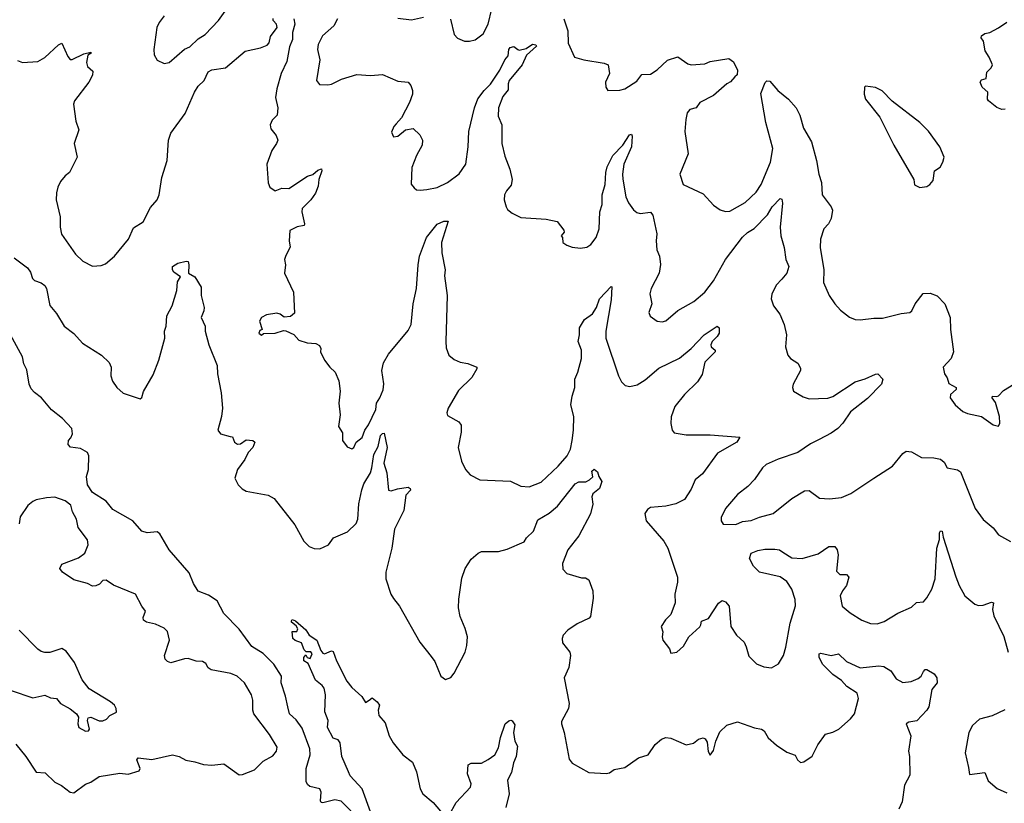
# Model space of a CAD drawing. Extents: x 1603745 to 1745082, y 385868 to 533966.
# Tile 91 of 256: x 1648888 to 1654659, y 406180 to 410770. Entities that reach past the tile are written whole.
import ezdxf

# ---------------------------------------------------------------- set-up
doc = ezdxf.new("R2010")
doc.units = 0

msp = doc.modelspace()

# ---------------------------------------------------------------- linework, layer by layer
at = {"layer": '0CON20XD'}
for points in [[(1649736.1, 410793.9), (1649705, 410753.3), (1649692, 410725), (1649674, 410595), (1649676.7, 410565), (1649693.9, 410533.9), (1649735, 410513.3), (1649765, 410518.8), (1649855, 410597.5), (1649885, 410612), (1649935, 410658.6), (1649975, 410684.2), (1650053.7, 410766.3), (1650161.7, 410918.3)], [(1651413.9, 410773.9), (1651434.2, 410684.2), (1651455, 410662.5), (1651495, 410643.8), (1651525, 410644), (1651557.3, 410652.7), (1651605, 410686.7), (1651635, 410743.3), (1651656.1, 410833.9)], [(1648875, 410532), (1648905, 410518.8), (1648995, 410526.2), (1649035, 410548.8), (1649115, 410623.8), (1649135, 410632.5), (1649170, 410555), (1649185, 410537.5), (1649195, 410536.7), (1649265, 410570), (1649305, 410580), (1649307.5, 410575), (1649287.5, 410562.5), (1649279.7, 410520.3), (1649285, 410496.2), (1649318, 410468), (1649315.8, 410445), (1649294.2, 410405), (1649210, 410295), (1649204.2, 410275), (1649216.9, 410175), (1649235.6, 410125), (1649208, 410045), (1649226, 409965), (1649181.2, 409875), (1649154.4, 409855.6), (1649127.3, 409822.7), (1649111.2, 409788.8), (1649104.2, 409755.8), (1649102.9, 409715), (1649125.6, 409615), (1649125.8, 409555.8), (1649134.1, 409514.1), (1649215, 409396.7), (1649257.5, 409355), (1649315, 409326.7), (1649365, 409330), (1649390.7, 409339.3), (1649443.8, 409385), (1649526, 409485), (1649555, 409551.2), (1649613, 409587), (1649655, 409670), (1649694.3, 409715), (1649706.2, 409745), (1649722.4, 409845), (1649753.2, 409945), (1649761.4, 410065), (1649774.5, 410105), (1649859.1, 410220.8), (1649913.5, 410346.5), (1649935, 410381.5), (1649969.1, 410415), (1649993.3, 410465), (1650015, 410476.5), (1650095, 410488.1), (1650210, 410585), (1650300, 410605), (1650338.8, 410621.2), (1650350, 410635), (1650358.8, 410671.2), (1650398, 410725), (1650394.1, 410744.1), (1650374.2, 410765), (1650375, 410777.5)], [(1650495, 410776.2), (1650500.5, 410745), (1650486.5, 410695), (1650486.4, 410653.7), (1650469.3, 410610.7), (1650455, 410526), (1650420.5, 410455), (1650395.8, 410365.8), (1650388, 410315), (1650401.2, 410255), (1650398, 410212), (1650367.7, 410182.3), (1650356.2, 410155), (1650360.5, 410130.5), (1650392.1, 410092.1), (1650401.1, 410065), (1650394.4, 410045), (1650365.7, 410005), (1650336.2, 409925), (1650343.8, 409815), (1650355, 409790), (1650385, 409767.5), (1650425, 409783.3), (1650465, 409781.2), (1650575, 409854), (1650605.7, 409864.3), (1650635, 409888.8), (1650657.5, 409897.5), (1650660, 409885), (1650642.5, 409835), (1650637.8, 409795), (1650621.9, 409755), (1650595, 409716), (1650544.3, 409665), (1650541.4, 409645), (1650558, 409575), (1650555.8, 409564.2), (1650515, 409557.5), (1650471.2, 409535), (1650468, 409475), (1650473, 409437), (1650448.3, 409388.3), (1650440, 409365), (1650446, 409335), (1650440, 409285), (1650494, 409175), (1650498.8, 409051.2), (1650475, 409031.2), (1650438.3, 409028.3), (1650415.9, 409045.9), (1650395, 409051.2), (1650335, 409041.2), (1650305, 409026.7), (1650293.3, 409005), (1650310, 408955), (1650295, 408950), (1650290, 408935), (1650305, 408922.5), (1650318.3, 408931.7), (1650385, 408934), (1650435, 408950), (1650448.3, 408948.3), (1650495, 408926.7), (1650525, 408893.8), (1650573, 408877), (1650625, 408873.3), (1650645, 408862.5), (1650653.3, 408845), (1650651.2, 408825), (1650675.8, 408775.8), (1650705.6, 408735.6), (1650738, 408705), (1650758, 408655), (1650767.5, 408595), (1650759.2, 408525), (1650766.1, 408456.1), (1650756.4, 408386.4), (1650781.2, 408351.2), (1650781.2, 408305), (1650808.3, 408268.3), (1650835, 408257.5), (1650847.5, 408265), (1650860, 408295), (1650895, 408322.5), (1650911.4, 408365), (1650932.2, 408397.8), (1650975, 408486.7), (1650980.6, 408525), (1651000, 408555), (1651018.3, 408601.7), (1651023.6, 408636.4), (1651011.8, 408715), (1651020.6, 408759.4), (1651049.2, 408810.8), (1651165, 408948.8), (1651182.9, 408985), (1651195.4, 409105), (1651213.2, 409195), (1651223.1, 409335), (1651232.7, 409385), (1651273.2, 409495), (1651335, 409573.1), (1651375, 409590.5), (1651400.7, 409590.7), (1651361.4, 409465), (1651362.5, 409405), (1651381.4, 409305), (1651379.1, 409269.1), (1651394.4, 409155), (1651385.6, 408885), (1651388.8, 408848.8), (1651403.3, 408805), (1651435, 408780), (1651470, 408765), (1651515, 408756.7), (1651567.5, 408735), (1651567.5, 408725), (1651538.8, 408675), (1651460.8, 408599.2), (1651400, 408495), (1651392.3, 408467.7), (1651395, 408452.5), (1651462.5, 408415), (1651476.7, 408395), (1651475.8, 408355), (1651457.5, 408265), (1651477.1, 408185), (1651500.8, 408135), (1651528.8, 408105), (1651585, 408074), (1651765, 408068), (1651825, 408038), (1651875, 408034), (1651945, 408061.4), (1652045, 408154.6), (1652097.3, 408215), (1652115.9, 408255), (1652126.7, 408305), (1652135.3, 408365), (1652135.4, 408445), (1652118.1, 408515), (1652125.9, 408565.9), (1652141.5, 408615), (1652142.2, 408665), (1652160, 408705), (1652182.2, 408785), (1652181.8, 408835), (1652161.8, 408885), (1652170.4, 408925), (1652170.5, 408965), (1652198.1, 409015), (1652245, 409048), (1652269.4, 409085), (1652286.9, 409135), (1652355, 409206.7), (1652360, 409205), (1652355, 409130), (1652324.6, 408945), (1652323.5, 408905), (1652397.3, 408685), (1652415, 408648.6), (1652436.9, 408626.9), (1652465, 408621.5), (1652508.1, 408631.9), (1652555, 408661.5), (1652635, 408730), (1652755, 408788.6), (1652825, 408844.4), (1652901.1, 408925), (1652975.9, 408975.9), (1652987.5, 408965), (1652987.3, 408935), (1652976, 408914), (1652947.5, 408885), (1652940, 408865), (1652942, 408855), (1652963.8, 408835), (1652964, 408825), (1652904.3, 408765), (1652888.7, 408691.3), (1652861.7, 408648.3), (1652785.8, 408574.2), (1652728.8, 408505), (1652706.4, 408443.6), (1652704.2, 408405), (1652712, 408365), (1652725, 408350), (1652795, 408338.8), (1652935, 408338.9), (1653110, 408325), (1653091.2, 408295), (1652978.9, 408231.1), (1652889.6, 408110.4), (1652847.1, 408075), (1652825, 408021.2), (1652785, 407960), (1652735, 407934.3), (1652675, 407921.4), (1652585, 407913.3), (1652568.3, 407901.7), (1652551.7, 407878.3), (1652561.2, 407835), (1652664, 407715), (1652687.1, 407675), (1652743.8, 407505), (1652743.8, 407475), (1652728.8, 407405), (1652730.8, 407355), (1652704.2, 407285.8), (1652673.3, 407255), (1652647.5, 407215), (1652657.5, 407185), (1652653.3, 407155), (1652657.5, 407135), (1652697.5, 407085), (1652705, 407060), (1652740, 407065), (1652779.3, 407100.7), (1652810, 407155), (1652875, 407213.3), (1652880, 407225), (1652885, 407247.5), (1652925, 407262.5), (1652985, 407352.5), (1653005, 407367.5), (1653025, 407360), (1653047.5, 407335), (1653056, 407215), (1653090, 407165), (1653134, 407125), (1653147.3, 407097.3), (1653161.2, 407041.2), (1653207.7, 406997.7), (1653250.3, 406980.3), (1653295, 406974.2), (1653335, 406996.7), (1653364.3, 407045.7), (1653378.6, 407095), (1653403.9, 407236.1), (1653435, 407337.5), (1653433.4, 407373.4), (1653414, 407435), (1653385, 407478.8), (1653345, 407505.8), (1653224.3, 407534.3), (1653189.3, 407569.3), (1653165.6, 407615), (1653176, 407645), (1653215, 407660.9), (1653255, 407668.2), (1653315, 407668.5), (1653341.2, 407665), (1653362.1, 407652.1), (1653415, 407617.8), (1653475, 407613.5), (1653568.6, 407641.4), (1653630, 407685), (1653666.2, 407685), (1653679.2, 407665), (1653686, 407635), (1653675, 407540), (1653695, 407520), (1653735, 407520), (1653748.8, 407505), (1653735, 407456.7), (1653710.8, 407425), (1653697.5, 407395), (1653710, 407335), (1653756.2, 407295), (1653823.6, 407253.6), (1653875, 407234.3), (1653915, 407231.4), (1653955.4, 407244.6), (1654035, 407293.1), (1654115, 407329.4), (1654145, 407355.6), (1654185, 407360.8), (1654206.1, 407383.9), (1654234.4, 407435), (1654254.6, 407495), (1654264.7, 407675.3), (1654279.6, 407725), (1654279.4, 407765), (1654285, 407776.7), (1654295, 407773.8), (1654301.4, 407738.6)], [(1650751.2, 410775), (1650728.8, 410735), (1650662.5, 410675), (1650638.1, 410625), (1650634.3, 410595), (1650647.5, 410535), (1650628, 410415), (1650645, 410391.2), (1650695, 410388), (1650715, 410392), (1650775, 410422), (1650865, 410449.5), (1650945, 410443.1), (1651015, 410448.8), (1651105, 410410), (1651165, 410404), (1651180.8, 410385), (1651191.2, 410355), (1651190.8, 410335), (1651174, 410285), (1651126.7, 410195), (1651095, 410161.2)], [(1651105, 410779.2), (1651185, 410769.2), (1651255.6, 410784.4)], [(1652078.4, 410775), (1652101.2, 410705), (1652103.1, 410633.1), (1652141.1, 410551.1), (1652195, 410534.3), (1652315, 410516), (1652336.7, 410505), (1652346, 410455), (1652322.5, 410405), (1652323.3, 410375), (1652336.4, 410356.4), (1652405, 410357.5), (1652435, 410366), (1652505, 410410), (1652535, 410448.8), (1652585, 410450.9), (1652625, 410477.1), (1652685, 410533.8), (1652745, 410552.5), (1652805, 410510.8), (1652825, 410505.8), (1652905, 410512.5), (1652935, 410525.7), (1653045, 410542.5), (1653072.9, 410522.9), (1653096.2, 410475), (1653093.6, 410446.4), (1653080, 410435), (1653055, 410406.7), (1653033.3, 410395), (1652954.3, 410325.7), (1652874.6, 410285.4), (1652853.3, 410255), (1652815.9, 410244.1), (1652801.2, 410225), (1652792, 410185), (1652787.5, 410115), (1652805.6, 409985), (1652756.7, 409865), (1652776.7, 409805), (1652895, 409749.4), (1652954.6, 409684.6), (1652995, 409655.8), (1653025, 409647.5), (1653051.2, 409648.8), (1653140.6, 409699.4), (1653205, 409760.6), (1653235, 409804.3), (1653289.6, 409935), (1653303.1, 410015), (1653262.4, 410167.6), (1653232.7, 410337.3), (1653257.7, 410402.3), (1653268.3, 410411.7), (1653285, 410411.2), (1653332.9, 410355), (1653394.3, 410305), (1653440, 410255), (1653461.4, 410211.4), (1653481.8, 410135), (1653530, 410055), (1653559.1, 409945), (1653571.4, 409865), (1653587.2, 409817.2), (1653592.5, 409745), (1653644, 409675), (1653652.5, 409655), (1653644.3, 409605), (1653628.6, 409575), (1653602.5, 409545), (1653581.4, 409485), (1653580, 409435), (1653602.2, 409305), (1653600.3, 409230.3), (1653632.5, 409155), (1653666.6, 409106.6), (1653699.1, 409069.1), (1653753, 409027), (1653785, 409014), (1653815, 409012), (1653895, 409022.9), (1653945, 409022.5), (1654055, 409050), (1654105, 409054.3), (1654118, 409065), (1654136, 409105), (1654184.3, 409165.7), (1654225, 409167.5), (1654265, 409151.9), (1654311.8, 409105), (1654342.2, 409025), (1654343.3, 408955), (1654360.8, 408825), (1654348, 408785), (1654301.2, 408735), (1654308.8, 408695), (1654325, 408672.5), (1654335, 408640), (1654377.5, 408615), (1654376.7, 408605), (1654343.8, 408575), (1654341.2, 408555), (1654371.2, 408515), (1654415.8, 408475.8), (1654443, 408463), (1654525, 408446), (1654595, 408396.7), (1654625, 408390)], [(1654665, 410246.2), (1654644.2, 410244.2), (1654615, 410256.7), (1654566.7, 410295), (1654560, 410305), (1654562.5, 410345), (1654530, 410375), (1654517.5, 410405), (1654525, 410417.5), (1654553.6, 410426.4), (1654556.4, 410463.6), (1654582.3, 410487.7), (1654590, 410505), (1654571.2, 410551.2), (1654547.7, 410587.7), (1654536.7, 410645), (1654523.3, 410665), (1654526.7, 410675), (1654545, 410690), (1654575, 410696.2), (1654625, 410722), (1654675, 410756.2)], [(1651095, 410161.2), (1651081.2, 410145), (1651068.3, 410111.7), (1651080, 410085), (1651105, 410087.5), (1651150, 410125), (1651195, 410132.5), (1651233.3, 410095), (1651250, 410065), (1651248, 410035), (1651214.2, 409975), (1651187.5, 409905), (1651183, 409807), (1651200, 409785), (1651215, 409774), (1651235, 409770.8), (1651275, 409775.8), (1651335, 409786.9), (1651395, 409817.5), (1651465, 409867.3), (1651504.2, 409925), (1651517.9, 410025), (1651521.5, 410115), (1651553.3, 410255), (1651574.2, 410305.8), (1651610, 410355), (1651647.7, 410392.3), (1651702.9, 410475), (1651731.8, 410535), (1651750.7, 410559.3), (1651754.5, 410595), (1651762.2, 410607.8), (1651785, 410613.8), (1651807.5, 410595), (1651815, 410592), (1651857.5, 410602.5), (1651895, 410627.1), (1651913.3, 410623.3), (1651917.5, 410615), (1651858.1, 410561.9), (1651834, 410505), (1651757.5, 410415), (1651750.9, 410395), (1651751.4, 410358.6), (1651719.4, 410320.6), (1651694.4, 410255), (1651692, 410205), (1651713.6, 410155), (1651713.8, 410045), (1651731.7, 409971.7), (1651761.9, 409895), (1651774, 409835), (1651769.1, 409800.9), (1651741.2, 409768.8), (1651730, 409745), (1651728.8, 409715), (1651738.8, 409675), (1651748.3, 409658.3), (1651775, 409637.5), (1651825, 409612), (1651975, 409601.2), (1652038.3, 409588.3), (1652077, 409537), (1652080, 409525), (1652062.5, 409505), (1652070, 409495), (1652072.5, 409465), (1652095, 409450), (1652127, 409437), (1652175, 409431.2), (1652211.7, 409438.3), (1652235, 409453.3), (1652267.5, 409495), (1652284.3, 409545), (1652288.7, 409645), (1652301.5, 409688.5), (1652302.5, 409745), (1652319.3, 409805), (1652323.4, 409875), (1652331.8, 409908.2), (1652365, 409975.6), (1652424.4, 410035), (1652462.5, 410095), (1652475, 410100), (1652478.8, 410088.8), (1652473.9, 410025), (1652428.9, 409925), (1652420.8, 409865), (1652423.4, 409836.6), (1652442, 409732), (1652457.4, 409697.4), (1652486.1, 409656.1), (1652505, 409640), (1652525, 409634.4), (1652585, 409642), (1652598.6, 409625), (1652622.9, 409515), (1652618.6, 409475), (1652622.7, 409422.7), (1652639.2, 409385), (1652644.1, 409335.9), (1652636.2, 409285), (1652589.2, 409195), (1652582, 409165), (1652593.8, 409105), (1652576.7, 409055), (1652583.6, 409033.6), (1652625, 409003.8), (1652655, 409001.2), (1652675, 409006.7), (1652745, 409066), (1652839.7, 409120.3), (1652904.2, 409175), (1652955, 409240), (1653024.4, 409365), (1653125, 409496.5), (1653155, 409524.5), (1653193.5, 409546.5), (1653271.8, 409628.2), (1653299.1, 409675), (1653345, 409722.5), (1653355, 409720), (1653360, 409695), (1653345.6, 409555.6), (1653349.4, 409505), (1653368.5, 409435), (1653378.6, 409365), (1653395.7, 409324.3), (1653384.3, 409285), (1653355, 409250), (1653322.5, 409215), (1653296.8, 409163.2), (1653292.9, 409135), (1653305.7, 409095), (1653344.2, 409045), (1653370, 408985), (1653383.6, 408923.6), (1653376.2, 408855), (1653391.2, 408805), (1653405.9, 408785.9), (1653448.3, 408758.3), (1653465, 408730), (1653464, 408715), (1653422, 408635), (1653418.8, 408615), (1653424.1, 408594.1), (1653480.9, 408560.9), (1653515, 408550), (1653625, 408553.5), (1653655, 408563.5), (1653785, 408648.1), (1653844.3, 408665.7), (1653905, 408693.3), (1653917.5, 408695), (1653947.5, 408665), (1653938.8, 408635), (1653857.8, 408552.2), (1653757.1, 408472.9), (1653712.6, 408407.4), (1653682.9, 408375), (1653645, 408347.5), (1653575, 408310.8), (1653524.3, 408285.7), (1653450, 408235), (1653333.4, 408196.6), (1653264.5, 408165.5), (1653242, 408145), (1653195, 408076), (1653156.2, 408035), (1653095, 407988.8), (1653025, 407906.2), (1653000, 407855), (1653000, 407835), (1653012.5, 407815), (1653085, 407812.5), (1653125, 407830.6), (1653175, 407836.7), (1653223.6, 407856.4), (1653305, 407878), (1653414.5, 407965.5), (1653488.8, 408011.2), (1653515, 408012), (1653577.1, 407967.1), (1653635, 407963.1), (1653705, 407970.8), (1653760, 407995), (1653894.4, 408085.6), (1654004.3, 408155.7), (1654065, 408228.8), (1654085, 408242), (1654115, 408238.6), (1654175, 408205.7), (1654245.7, 408204.3), (1654286.4, 408196.4), (1654307.9, 408177.9), (1654324.3, 408144.3), (1654385, 408132.9), (1654402, 408122), (1654487.7, 407907.7), (1654535, 407843.3), (1654593.9, 407793.9), (1654625, 407753.3), (1654695, 407713.3)], [(1654165, 409786.7), (1654205, 409794), (1654223.3, 409805), (1654241.7, 409828.3), (1654250, 409885), (1654283, 409907), (1654300, 409935), (1654307.5, 409965), (1654282.5, 410025), (1654215, 410117.5), (1654165, 410167.5), (1654002.7, 410292.7), (1653943.9, 410353.9), (1653905, 410373.3), (1653845, 410380), (1653840, 410375), (1653837.5, 410335), (1653846.7, 410305), (1653928.9, 410198.9), (1654012, 410035), (1654128.8, 409835), (1654133, 409803), (1654165, 409786.7)], [(1648855.9, 409375.9), (1648935, 409317.5), (1648951.7, 409291.7), (1648964, 409255), (1648975, 409243.3), (1649015, 409228.8), (1649035, 409213.3), (1649045.8, 409195), (1649065, 409096.7), (1649105, 409048.8), (1649148.8, 408975), (1649205, 408932), (1649256, 408875), (1649368, 408805), (1649412.3, 408762.3), (1649424, 408735), (1649422.5, 408685), (1649433.2, 408653.2), (1649458, 408615), (1649495, 408582.5), (1649595, 408550), (1649603.6, 408556.4), (1649615, 408592.5), (1649670, 408690), (1649703.3, 408775), (1649739.2, 408905), (1649736.2, 408945), (1649746, 408975), (1649750, 409035), (1649781.2, 409095), (1649808.8, 409185), (1649813.3, 409235), (1649830, 409265), (1649791.2, 409291.2), (1649784, 409305), (1649783.8, 409325), (1649815, 409344.3), (1649865, 409356), (1649875, 409353.3), (1649880, 409335), (1649877.5, 409285), (1649915, 409263.3), (1649952.9, 409202.9), (1649951.4, 409155), (1649968.8, 409085), (1649968, 409065), (1649952.9, 409025), (1649975.4, 408975.4), (1649975.5, 408945), (1649996.9, 408865), (1650045.4, 408745), (1650046.9, 408695), (1650070, 408585), (1650077.5, 408495), (1650071.2, 408445), (1650050, 408365), (1650065, 408343.8), (1650121.7, 408328.3), (1650136.4, 408326.4), (1650147.5, 408295), (1650165, 408283.3), (1650182.5, 408285), (1650215, 408310), (1650255.8, 408305.8), (1650266.2, 408295), (1650255.6, 408265), (1650227.5, 408235), (1650207.1, 408195), (1650164.2, 408135), (1650150, 408085), (1650168, 408045), (1650191.7, 408021.7), (1650215, 408009.2), (1650345, 407985.6), (1650380, 407965), (1650500.8, 407810.8), (1650554.4, 407715), (1650585, 407684.4), (1650615, 407672.9), (1650648.3, 407671.7), (1650697.5, 407695), (1650727.5, 407735), (1650808.8, 407771.2), (1650860.3, 407819.7), (1650871.1, 407845), (1650875.7, 407935), (1650892.8, 408017.2), (1650905, 408050.6), (1650944.8, 408115.2), (1650952.3, 408145), (1650965, 408224.2), (1650990.4, 408269.6), (1651004, 408334), (1651015, 408346.7), (1651025, 408347.5), (1651042, 408265), (1651023.2, 408173.2), (1651040, 408115), (1651050, 408015), (1651065, 408010), (1651103, 408023), (1651165, 408031.2), (1651176.7, 408025), (1651178.8, 408015), (1651150.8, 407985), (1651140, 407895), (1651085, 407786.7), (1651069.5, 407675), (1651035.3, 407535), (1651034.6, 407495), (1651064.2, 407405), (1651079.1, 407379.1), (1651114.2, 407334.2), (1651234.2, 407125), (1651300.6, 407040.6), (1651321.3, 407011.3), (1651356, 406925), (1651385, 406906), (1651415, 406918), (1651435, 406942), (1651499.5, 407065), (1651510, 407105), (1651512.7, 407155), (1651500, 407205), (1651470, 407275), (1651461.1, 407325), (1651461.5, 407375), (1651480.2, 407499.8), (1651499.2, 407555), (1651535, 407610), (1651575, 407646.2), (1651594.4, 407655.6), (1651695, 407655.7), (1651745, 407669.2), (1651845, 407712), (1651858, 407735), (1651900, 407775), (1651925, 407840), (1651990.9, 407879.2), (1652040, 407920), (1652145, 408052), (1652165, 408064), (1652206.4, 408063.6), (1652227.5, 408075), (1652247, 408093), (1652242.5, 408125), (1652255, 408136.7), (1652275, 408122.5), (1652282.5, 408095), (1652301.2, 408065), (1652285.8, 408025), (1652246.9, 407993.1), (1652241.9, 407975), (1652247.4, 407932.6), (1652234, 407875), (1652165, 407746.2), (1652100.6, 407665), (1652069.4, 407585), (1652072.4, 407552.4), (1652095.6, 407525.6), (1652180.7, 407500.7), (1652205, 407500), (1652225, 407490), (1652248, 407425), (1652248.8, 407381.2), (1652234.2, 407275), (1652225.4, 407264.6), (1652155, 407231.1), (1652102, 407195), (1652074, 407165), (1652067.5, 407145), (1652070, 407120), (1652112.5, 407065), (1652117.5, 407045), (1652106.7, 406975), (1652078.8, 406915), (1652108.8, 406765), (1652106, 406735), (1652065, 406660), (1652063.3, 406645), (1652078.8, 406595), (1652109.5, 406439.5), (1652126.7, 406415), (1652225, 406360.8), (1652325.8, 406354.2), (1652345, 406358), (1652372.7, 406377.3), (1652435, 406390), (1652515, 406445.7), (1652572, 406465), (1652612.5, 406525), (1652650, 406555), (1652675, 406565.6), (1652705, 406562), (1652795, 406522.5), (1652837.7, 406532.3), (1652866.7, 406555), (1652895, 406563.8), (1652907, 406557), (1652917.7, 406537.7), (1652923.9, 406483.9), (1652935, 406462.5), (1652955, 406490), (1652968.8, 406545), (1652992.1, 406597.9), (1653033, 406637), (1653095, 406656.7), (1653195, 406622.5), (1653236.7, 406615), (1653251.2, 406605), (1653275, 406564), (1653325, 406520), (1653385, 406480), (1653433, 406463), (1653447.5, 406435), (1653465, 406420), (1653485, 406422.5), (1653534, 406456), (1653566.5, 406523.5), (1653612, 406585), (1653655, 406597.1), (1653688.8, 406615), (1653758.6, 406675), (1653781.9, 406705), (1653804.4, 406795), (1653796.5, 406825), (1653735.6, 406865), (1653705, 406898.9), (1653654.3, 406935), (1653595, 406992.9), (1653574.4, 407035), (1653575, 407056.2), (1653585, 407059.2), (1653645, 407045.7), (1653687.5, 407055), (1653735, 407011.1), (1653815, 406973.1), (1653924.6, 406985.4), (1653952.4, 406982.4), (1653995, 406957.1), (1654025, 406909.2), (1654065, 406887.1), (1654112.7, 406892.7), (1654155, 406911.5), (1654171.8, 406925), (1654185, 406952)], [(1650885, 406077.8), (1650772.6, 406192.6), (1650735, 406201.1), (1650665, 406182), (1650655, 406184), (1650650.8, 406195), (1650655.6, 406245.6), (1650648, 406265), (1650588.3, 406278.3), (1650575, 406290), (1650567, 406307), (1650566.8, 406385), (1650591.8, 406465), (1650589.6, 406499.6), (1650545, 406620), (1650508.4, 406668.4), (1650470.4, 406705), (1650460.4, 406745), (1650447.2, 406807.2), (1650420.8, 406885), (1650423.5, 406925), (1650378.8, 406995), (1650315, 407056.9), (1650249, 407099), (1650175, 407199.4), (1650085, 407292), (1650045, 407365.6), (1649995, 407400), (1649933.7, 407423.7), (1649907.2, 407467.2), (1649880.9, 407530.9), (1649764.4, 407665), (1649709.1, 407759.1), (1649695, 407771.2), (1649635, 407764), (1649605, 407773.3), (1649551.4, 407835), (1649435, 407901.9), (1649395, 407950.4), (1649315, 408000.9), (1649286.4, 408045), (1649280, 408095), (1649292.5, 408135), (1649293.3, 408215), (1649285.6, 408235), (1649245, 408258.9), (1649187, 408267), (1649172.3, 408282.3), (1649174, 408305), (1649188.3, 408321.7), (1649197.1, 408345), (1649194.3, 408375), (1649139.2, 408435), (1649074.2, 408485), (1649015.4, 408555.4), (1648975, 408585.6), (1648955, 408608.6), (1648943.4, 408635), (1648929.6, 408719.6), (1648913.1, 408755), (1648905.5, 408795), (1648834.5, 408925)], [(1654625, 408390), (1654633, 408407), (1654630.8, 408445), (1654607.3, 408527.3), (1654587.5, 408555), (1654590, 408565), (1654615, 408562.5), (1654625, 408567.5), (1654655, 408597.5), (1654715, 408636.2)], [(1648865, 406525.8), (1648924.2, 406455), (1648985, 406362.5), (1649038.3, 406358.3), (1649095, 406303.8), (1649133.3, 406285), (1649185, 406246.2), (1649205, 406241.2), (1649275, 406291.4), (1649305, 406304), (1649355, 406337.5), (1649475, 406356.9), (1649525, 406350.8), (1649588.9, 406371.1), (1649594.4, 406385), (1649574.4, 406435), (1649583, 406447), (1649662.7, 406437.3), (1649784, 406464), (1649823.9, 406453.9), (1649862.7, 406432.7), (1649915, 406424), (1649965, 406407.1), (1650015, 406404.3), (1650085, 406410.8), (1650175, 406346.7), (1650195, 406348.8), (1650265, 406375.8), (1650315, 406426.2), (1650372.7, 406457.3), (1650393.8, 406485), (1650398.3, 406508.3), (1650352.3, 406582.3), (1650260, 406705), (1650254, 406725), (1650255.8, 406785), (1650247.5, 406815), (1650206, 406885), (1650163.3, 406925), (1650125, 406941.4), (1650011.4, 406961.4), (1649992.8, 406972.8), (1649978.5, 406998.5), (1649960.3, 407010.3), (1649923.6, 407013.6), (1649875, 407027.5), (1649853.4, 407026.6), (1649775, 407003.8), (1649755, 407010), (1649742, 407025), (1649737.5, 407045), (1649766.7, 407135), (1649755, 407187.5), (1649735, 407206.2), (1649685, 407229.2), (1649631.2, 407241.2), (1649615, 407252.5), (1649611.7, 407268.3), (1649626, 407305), (1649603.8, 407335), (1649567.5, 407405), (1649438.3, 407458.3), (1649395, 407487.1), (1649375, 407485.8), (1649355.5, 407464.5), (1649335, 407453.1), (1649315, 407451.4), (1649285, 407468.1), (1649205, 407489.4), (1649138.8, 407535), (1649123.3, 407555), (1649135, 407581.2), (1649232.5, 407617.5), (1649270, 407645), (1649289.2, 407695), (1649285, 407723.3), (1649230.8, 407795), (1649222.2, 407845), (1649197.8, 407887.8), (1649187.2, 407927.2), (1649155, 407952), (1649095, 407974), (1649045, 407970), (1648985, 407957.8), (1648965, 407948.1), (1648935.5, 407924.5), (1648892, 407858), (1648885, 407817.5)], [(1654301.4, 407738.6), (1654375.8, 407505.8), (1654395, 407456), (1654428.8, 407395), (1654487, 407347), (1654508.3, 407338.3), (1654535, 407340), (1654585, 407358.1), (1654596, 407355), (1654590.8, 407315), (1654597.7, 407277.7), (1654657.6, 407157.6), (1654682, 407065)], [(1650945, 406129.6), (1650895.8, 406265.8), (1650825, 406341.9), (1650815.3, 406365.3), (1650775.8, 406455), (1650767.5, 406535), (1650755, 406551.2), (1650725, 406562.5), (1650693.3, 406625), (1650696.2, 406665), (1650676.4, 406716.4), (1650680, 406815), (1650672, 406855), (1650661.2, 406871.2), (1650622.4, 406902.4), (1650580, 407000), (1650554, 407015), (1650554, 407035), (1650565, 407050), (1650573.6, 407033.6), (1650591.7, 407028.3), (1650602.5, 407055), (1650595, 407067.5), (1650568.3, 407068.3), (1650555, 407080), (1650540, 407120), (1650503.1, 407133.1), (1650488.8, 407145), (1650485, 407187.5), (1650513.3, 407186.7), (1650517.7, 407202.3), (1650509.2, 407219.2), (1650481.2, 407241.2), (1650480.7, 407249.3), (1650485, 407257.5), (1650505, 407250), (1650566.1, 407196.1), (1650585, 407165.8), (1650630, 407135), (1650652.5, 407075), (1650665, 407058.8), (1650675, 407056.2), (1650715, 407072.5), (1650725, 407070), (1650744.4, 407014.4), (1650805, 406896.2), (1650835, 406858), (1650893.3, 406805), (1650915, 406770), (1650937.5, 406785), (1650955, 406797.5), (1650983.3, 406775), (1650996.7, 406755), (1650990, 406725), (1650994, 406695), (1651030.7, 406650.7), (1651053.3, 406575), (1651076.7, 406535), (1651133.3, 406465), (1651191.2, 406421.2), (1651213.8, 406365), (1651236, 406265), (1651252, 406235), (1651311.2, 406185), (1651355, 406133.3)], [(1648838.9, 406841.1), (1648965, 406797.5), (1649035, 406813.3), (1649068.3, 406798.3), (1649103.6, 406793.6), (1649127.5, 406765), (1649185, 406734.2), (1649222, 406705), (1649232.5, 406685), (1649228.9, 406645), (1649234.4, 406625), (1649275, 406602.9), (1649292.5, 406605), (1649297.5, 406615), (1649286.2, 406665), (1649290, 406680), (1649305, 406684), (1649355, 406664.2), (1649376.4, 406663.6), (1649396.4, 406673.6), (1649416.7, 406695), (1649455, 406713.3), (1649453.8, 406735), (1649443.8, 406755), (1649420, 406775), (1649295, 406851.2), (1649255, 406902.5), (1649210, 407005), (1649161.7, 407071.7), (1649135, 407086.2), (1649065, 407063.8), (1649035, 407063.3), (1649015, 407070), (1648995, 407083.3), (1648886.2, 407195)], [(1654185, 406952), (1654195, 406964.3), (1654205, 406964.3), (1654247.9, 406937.9), (1654264.4, 406915), (1654265.6, 406885), (1654235, 406847.5), (1654216.2, 406745), (1654206.2, 406725), (1654146.6, 406663.4), (1654100, 406655), (1654083.3, 406645), (1654110.8, 406575), (1654098, 406485), (1654104, 406455), (1654106, 406345), (1654074.2, 406285.8), (1654060.3, 406189.7), (1654041.4, 406145)], [(1654662.4, 406727.6), (1654588.1, 406691.9), (1654515, 406673.3), (1654473.3, 406636.7), (1654452.2, 406595), (1654430.8, 406475), (1654450.5, 406389.5), (1654455, 406348.8), (1654545, 406361.2), (1654565, 406311.2), (1654617.8, 406267.8), (1654675, 406241.4)], [(1651405, 406110), (1651447.5, 406185), (1651530, 406275), (1651534, 406295), (1651512.3, 406352.3), (1651516.7, 406405), (1651533.9, 406416.1), (1651595, 406416.2), (1651634.2, 406435.8), (1651673.8, 406465), (1651694, 406505), (1651706, 406565), (1651734.2, 406645), (1651755, 406663.3), (1651767, 406667), (1651775, 406662.5), (1651790.5, 406640.5), (1651781.9, 406595), (1651791.2, 406545), (1651807.1, 406515), (1651798.9, 406455), (1651783.2, 406416.8), (1651771.2, 406361.2), (1651748.1, 406315), (1651757.1, 406235), (1651736.9, 406155)]]:
    msp.add_lwpolyline(points, dxfattribs=at)

doc.saveas('drawing.dxf')
